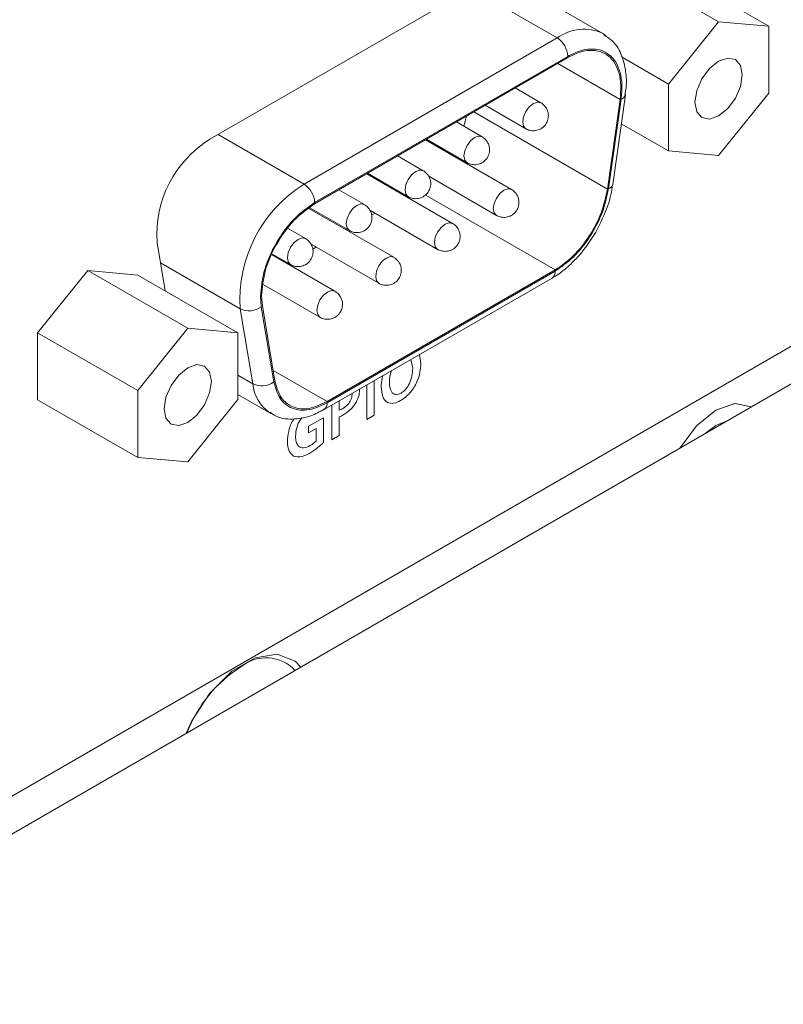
# Model space of a CAD drawing. Header units: millimetres. Extents: x 0 to 1118, y 0 to 864.
# Tile 30 of 248: x 314.33 to 320.69, y 137.72 to 145.92. Entities that reach past the tile are written whole.
import ezdxf

# ---------------------------------------------------------------- set-up
doc = ezdxf.new("R2010")
doc.units = ezdxf.units.MM

msp = doc.modelspace()

# ---------------------------------------------------------------- linework, layer by layer
at = {"color": 7, "linetype": 'Continuous', "lineweight": 15}
for p, q in [((320.1471, 145.8983), (319.3145, 146.379)), ((318.3138, 146.3072), (315.9115, 144.9205)), ((319.1838, 145.8008), (318.3102, 146.3052)), ((320.5643, 145.861), (319.7317, 146.3417)), ((320.1471, 145.8983), (319.7299, 145.3793)), ((320.5643, 145.861), (320.1471, 145.8983)), ((319.1838, 145.8008), (319.2094, 145.7839)), ((320.5643, 145.3047), (320.5643, 145.861)), ((318.8026, 145.7631), (316.6955, 144.5466)), ((309.719, 136.8294), (324.9792, 145.6389)), ((316.7838, 144.3936), (318.891, 145.61)), ((318.891, 145.5998), (316.7838, 144.3833)), ((319.7299, 145.3793), (319.3432, 145.6026)), ((319.7299, 145.3793), (319.7299, 144.8231)), ((318.6671, 145.2242), (318.4538, 145.3474)), ((320.1471, 144.7858), (320.5643, 145.3047)), ((324.8563, 145.2551), (309.669, 136.4877)), ((319.2215, 144.5057), (319.3263, 145.2521)), ((319.335, 145.2553), (319.2302, 144.509)), ((319.2656, 144.5426), (319.3704, 145.289)), ((318.2038, 145.2031), (318.5421, 145.0077)), ((318.1775, 144.9416), (317.9641, 145.0647)), ((318.0251, 145.0295), (318.0472, 145.1127)), ((319.7299, 144.8231), (319.3368, 145.05)), ((318.4223, 144.5032), (317.7068, 144.9162)), ((317.7141, 144.9204), (318.0525, 144.725)), ((319.7299, 144.8231), (320.1471, 144.7858)), ((317.6878, 144.6589), (317.4745, 144.782)), ((317.9326, 144.2205), (317.2172, 144.6335)), ((317.2244, 144.6377), (317.5628, 144.4424)), ((317.7341, 144.6118), (318.2973, 144.2866)), ((317.1981, 144.3762), (316.9848, 144.4993)), ((319.2654, 144.5413), (319.2656, 144.5426)), ((317.5446, 144.4528), (317.5374, 144.4487)), ((317.443, 143.9378), (316.7368, 144.3454)), ((316.7429, 144.3503), (317.0731, 144.1597)), ((317.2445, 144.3291), (317.8076, 144.004)), ((317.2874, 144.3043), (317.2581, 144.2874)), ((316.7084, 144.0935), (316.5632, 144.1774)), ((317.055, 144.1702), (317.0477, 144.166)), ((315.4721, 144.0621), (315.5396, 143.6592)), ((316.7548, 144.0464), (317.318, 143.7213)), ((316.7977, 144.0216), (316.7684, 144.0048)), ((316.9533, 143.6551), (316.4297, 143.9574)), ((316.4326, 143.9641), (316.5835, 143.877)), ((314.8951, 143.8277), (314.4779, 143.3087)), ((315.7277, 143.3471), (314.8951, 143.8277)), ((315.3123, 143.7904), (314.8951, 143.8277)), ((316.5653, 143.8875), (316.558, 143.8833)), ((316.8886, 142.7372), (318.7863, 143.8328)), ((318.7863, 143.8226), (316.8886, 142.727)), ((316.1449, 143.3097), (315.3123, 143.7904)), ((316.8627, 142.6698), (318.7604, 143.7653)), ((316.3565, 143.711), (316.8283, 143.4386)), ((316.3399, 143.5263), (316.3331, 143.6128)), ((316.3486, 143.5331), (316.3419, 143.6179)), ((316.1645, 143.5094), (316.2692, 142.884)), ((316.4446, 142.9009), (316.3399, 143.5263)), ((316.3486, 143.5331), (316.4533, 142.9077)), ((315.7277, 143.3471), (315.3105, 142.8281)), ((316.1449, 143.3097), (315.7277, 143.3471)), ((315.3105, 142.8281), (314.4779, 143.3087)), ((314.4779, 143.3087), (314.4779, 142.7524)), ((316.1449, 142.7535), (316.1449, 143.3097)), ((315.3105, 142.8281), (315.3105, 142.2718)), ((316.1449, 142.7965), (316.419, 142.6382)), ((315.3105, 142.2718), (314.4779, 142.7524)), ((315.7277, 142.2345), (316.1449, 142.7535)), ((316.419, 142.6382), (316.4108, 142.6432)), ((316.8576, 142.6031), (316.7332, 142.5313)), ((316.8576, 142.3973), (316.8576, 142.6031)), ((316.9886, 142.4553), (316.9886, 142.6089)), ((317.2173, 142.5873), (317.2797, 142.6234)), ((316.7332, 142.5313), (316.7332, 142.4759)), ((316.7332, 142.4759), (316.7952, 142.5118)), ((316.7952, 142.5118), (316.7952, 142.4075)), ((316.9262, 142.4193), (316.9886, 142.4553)), ((315.3105, 142.2718), (315.7277, 142.2345))]:
    msp.add_line(p, q, dxfattribs=at)
at = {"color": 9, "linetype": 'Continuous', "lineweight": 15}
for p, q in [((318.0869, 146.1763), (318.8026, 145.7631)), ((319.3263, 145.2521), (318.8075, 145.5516)), ((318.1087, 145.1482), (319.2215, 144.5057)), ((316.6955, 144.5466), (315.9797, 144.9598)), ((318.7863, 143.8328), (317.7048, 144.4571)), ((315.5005, 143.8927), (316.1645, 143.5094)), ((317.5846, 143.0865), (317.6005, 143.0138)), ((317.6678, 143.0557), (317.6563, 143.1279)), ((316.2692, 142.884), (316.1449, 142.9557)), ((316.4384, 142.9971), (316.8886, 142.7372)), ((317.2173, 142.8745), (317.2173, 142.5873)), ((317.2797, 142.6234), (317.2797, 142.9106)), ((316.9262, 142.7065), (316.9262, 142.4193)), ((316.9886, 142.6651), (316.9886, 142.7425))]:
    msp.add_line(p, q, dxfattribs=at)
at = {"color": 7, "linetype": 'Continuous', "lineweight": 15, "flags": 128}
for points in [[(320.1471, 145.5696), (320.0717, 145.5088), (320.0078, 145.4225), (319.965, 145.324), (319.95, 145.2283), (319.965, 145.1498), (320.0078, 145.1006), (320.0717, 145.0882), (320.1471, 145.1144), (320.2226, 145.1753), (320.2865, 145.2616), (320.3292, 145.3601), (320.3442, 145.4558), (320.3292, 145.5343), (320.2865, 145.5834), (320.2226, 145.5959), (320.1471, 145.5696)], [(319.3701, 145.2876), (319.3706, 145.2933), (319.3702, 145.298)], [(315.7277, 143.0184), (315.6523, 142.9575), (315.5883, 142.8712), (315.5456, 142.7727), (315.5306, 142.677), (315.5456, 142.5985), (315.5883, 142.5494), (315.6523, 142.5369), (315.7277, 142.5632), (315.8031, 142.624), (315.8671, 142.7103), (315.9098, 142.8088), (315.9248, 142.9046), (315.9098, 142.983), (315.8671, 143.0322), (315.8031, 143.0446), (315.7277, 143.0184)], [(320.419, 142.6947), (320.2832, 142.7211), (320.123, 142.6654), (319.9628, 142.5361), (319.8269, 142.3529), (319.8259, 142.3512)], [(320.4199, 142.6942), (320.2841, 142.7206), (320.1239, 142.6649), (319.9637, 142.5356), (319.8278, 142.3523), (319.8277, 142.3522)], [(316.8639, 142.6705), (316.8627, 142.6698), (316.8526, 142.6656)], [(320.2139, 142.5751), (320.1239, 142.5386), (320.0339, 142.4712)], [(316.6675, 140.5278), (316.6206, 140.5756), (316.4712, 140.634), (316.2881, 140.6053), (316.0931, 140.4928), (315.91, 140.31), (315.7606, 140.0791), (315.7137, 139.9772)]]:
    msp.add_lwpolyline(points, dxfattribs=at)
at = {"color": 9, "linetype": 'Continuous', "lineweight": 15, "flags": 128}
for points in [[(318.5163, 145.065), (318.523, 145.1079), (318.5421, 145.1521), (318.5708, 145.1908), (318.6046, 145.2181), (318.6385, 145.2298), (318.6671, 145.2242), (318.6672, 145.2242)], [(318.5421, 145.0077), (318.523, 145.0298), (318.5163, 145.065)], [(318.0266, 144.7823), (318.0333, 144.8252), (318.0525, 144.8694), (318.0811, 144.9081), (318.115, 144.9354), (318.1488, 144.9471), (318.1775, 144.9416), (318.1775, 144.9415)], [(318.0524, 144.7251), (318.0333, 144.7471), (318.0266, 144.7823)], [(317.5369, 144.4996), (317.5436, 144.5425), (317.5628, 144.5867), (317.5915, 144.6254), (317.6253, 144.6527), (317.6591, 144.6644), (317.6878, 144.6589), (317.6878, 144.6589)], [(317.5628, 144.4424), (317.5436, 144.4644), (317.5369, 144.4996)], [(318.2714, 144.3439), (318.2781, 144.3868), (318.2973, 144.431), (318.326, 144.4697), (318.3598, 144.497), (318.3936, 144.5087), (318.4223, 144.5032), (318.4223, 144.5031)], [(317.0472, 144.2169), (317.054, 144.2599), (317.0731, 144.304), (317.1018, 144.3427), (317.1356, 144.37), (317.1695, 144.3818), (317.1981, 144.3762), (317.1982, 144.3762)], [(318.2973, 144.2867), (318.2781, 144.3087), (318.2714, 144.3439)], [(317.0731, 144.1597), (317.054, 144.1817), (317.0472, 144.2169)], [(317.7817, 144.0612), (317.7885, 144.1041), (317.8076, 144.1483), (317.8363, 144.187), (317.8701, 144.2143), (317.904, 144.226), (317.9326, 144.2205), (317.9327, 144.2205)], [(316.5576, 143.9342), (316.5643, 143.9772), (316.5835, 144.0214), (316.6121, 144.06), (316.646, 144.0873), (316.6798, 144.0991), (316.7085, 144.0935), (316.7085, 144.0935)], [(317.8076, 144.004), (317.7885, 144.026), (317.7817, 144.0612)], [(316.5834, 143.877), (316.5643, 143.8991), (316.5576, 143.9342)], [(317.2921, 143.7785), (317.2988, 143.8215), (317.318, 143.8656), (317.3466, 143.9043), (317.3805, 143.9316), (317.4143, 143.9434), (317.443, 143.9378), (317.443, 143.9378)], [(317.3179, 143.7213), (317.2988, 143.7433), (317.2921, 143.7785)], [(316.8024, 143.4958), (316.8091, 143.5388), (316.8283, 143.5829), (316.857, 143.6216), (316.8908, 143.6489), (316.9246, 143.6607), (316.9533, 143.6551), (316.9533, 143.6551)], [(316.8283, 143.4386), (316.8091, 143.4607), (316.8024, 143.4958)]]:
    msp.add_lwpolyline(points, dxfattribs=at)
at = {"color": 9, "linetype": 'Continuous', "lineweight": 15}
for centre, radius, start, end in [((319.0252, 145.4593), 0.3766, 65.08794, 126.22279), ((319.3243, 145.3022), 0.0481, 282.77497, 342.34292), ((319.2196, 144.5559), 0.0481, 282.7701, 342.34431), ((316.5997, 142.9163), 0.3321, 185.58185, 235.33416), ((316.8254, 142.721), 0.0635, 307.33563, 5.46456)]:
    msp.add_arc(centre, radius, start, end, dxfattribs=at)
at = {"color": 7, "linetype": 'Continuous', "lineweight": 15}
for centre, radius, start, end in [((318.6991, 145.6013), 0.1921, 2.60509, 57.39639), ((316.4063, 144.1255), 0.9363, 121.89816, 183.88544), ((317.2933, 143.5861), 1.1314, 121.89807, 183.88547), ((316.5919, 144.3848), 0.1921, 2.60509, 57.39639), ((318.7268, 143.815), 0.06, 304.06877, 7.24228), ((316.2384, 143.6604), 0.1681, 243.9067, 307.12767), ((316.3432, 143.035), 0.1681, 243.90613, 307.12923), ((316.3788, 140.2764), 0.3285, 42.91506, 129.30229), ((316.7876, 139.5682), 1.1431, 122.66153, 158.77685)]:
    msp.add_arc(centre, radius, start, end, dxfattribs=at)
for points, knots in [([(319.3673, 145.2882), (319.3709, 145.3086), (319.3828, 145.3772), (319.3768, 145.4898), (319.3445, 145.6199), (319.284, 145.7297), (319.2186, 145.7714), (319.1904, 145.7894)], [0, 0, 0, 0, 0.095613, 0.32147, 0.560672, 0.810724, 1, 1, 1, 1]), ([(318.891, 145.61), (318.9238, 145.6266), (318.9894, 145.6598), (319.083, 145.6754), (319.1678, 145.6658), (319.239, 145.6275), (319.2943, 145.5647), (319.3295, 145.4785), (319.3461, 145.3749), (319.3387, 145.2952), (319.335, 145.2553)], [0, 0, 0, 0, 0.125032, 0.249998, 0.374937, 0.499998, 0.624939, 0.750001, 0.874907, 1, 1, 1, 1]), ([(319.3263, 145.2521), (319.3298, 145.2911), (319.337, 145.3692), (319.3211, 145.4709), (319.2862, 145.5551), (319.2322, 145.6171), (319.1622, 145.6542), (319.0793, 145.6641), (318.9874, 145.6484), (318.9232, 145.616), (318.891, 145.5998)], [0, 0, 0, 0, 0.125, 0.25, 0.375, 0.5, 0.624999, 0.750001, 0.875, 1, 1, 1, 1]), ([(318.7129, 145.1785), (318.7033, 145.1921), (318.6905, 145.2101), (318.6717, 145.2211), (318.667, 145.2238)], [0, 0, 0, 0, 0.753055, 1, 1, 1, 1]), ([(318.5422, 145.0081), (318.544, 145.007), (318.5561, 144.9991), (318.584, 144.991), (318.6255, 144.9901), (318.6682, 145.0051), (318.7036, 145.0351), (318.7255, 145.0751), (318.7314, 145.1149), (318.7266, 145.1502), (318.7175, 145.169), (318.7129, 145.1785)], [0, 0, 0, 0, 0.019111, 0.133564, 0.259942, 0.396673, 0.54074, 0.677172, 0.807819, 0.904062, 1, 1, 1, 1]), ([(318.0526, 144.7255), (318.0543, 144.7243), (318.0665, 144.7164), (318.0943, 144.7083), (318.1358, 144.7074), (318.1786, 144.7224), (318.214, 144.7524), (318.2359, 144.7925), (318.2417, 144.8322), (318.2369, 144.8675), (318.2278, 144.8864), (318.2232, 144.8958)], [0, 0, 0, 0, 0.0191121, 0.1335635, 0.2599431, 0.3966771, 0.5407416, 0.6771719, 0.8078194, 0.9040623, 1, 1, 1, 1]), ([(318.2232, 144.8958), (318.2136, 144.9094), (318.2008, 144.9274), (318.182, 144.9384), (318.1774, 144.9411)], [0, 0, 0, 0, 0.753049, 1, 1, 1, 1]), ([(317.7336, 144.6131), (317.7239, 144.6267), (317.7111, 144.6448), (317.6923, 144.6558), (317.6877, 144.6585)], [0, 0, 0, 0, 0.753054, 1, 1, 1, 1]), ([(317.5629, 144.4428), (317.5646, 144.4416), (317.5768, 144.4337), (317.6046, 144.4256), (317.6461, 144.4247), (317.6889, 144.4397), (317.7243, 144.4697), (317.7462, 144.5098), (317.752, 144.5495), (317.7473, 144.5848), (317.7381, 144.6037), (317.7336, 144.6131)], [0, 0, 0, 0, 0.019111, 0.133564, 0.259944, 0.396675, 0.54074, 0.677172, 0.807818, 0.904062, 1, 1, 1, 1]), ([(318.4681, 144.4574), (318.4584, 144.471), (318.4457, 144.489), (318.4269, 144.5), (318.4222, 144.5027)], [0, 0, 0, 0, 0.753058, 1, 1, 1, 1]), ([(319.2302, 144.509), (319.2165, 144.4442), (319.188, 144.3105), (319.0817, 144.1071), (318.9421, 143.9302), (318.8371, 143.8577), (318.7863, 143.8226)], [0, 0, 0, 0, 0.242228, 0.500001, 0.757772, 1, 1, 1, 1]), ([(318.7863, 143.8328), (318.8378, 143.8685), (318.9407, 143.94), (319.0756, 144.112), (319.1793, 144.3089), (319.2074, 144.4401), (319.2215, 144.5057)], [0, 0, 0, 0, 0.2500001, 0.5000006, 0.749999, 1, 1, 1, 1]), ([(319.1249, 144.1476), (319.1618, 144.221), (319.2132, 144.3237), (319.2521, 144.4579), (319.2592, 144.5145), (319.2626, 144.5418)], [0, 0, 0, 0, 0.5655218, 0.7902204, 1, 1, 1, 1]), ([(316.3331, 143.6128), (316.3391, 143.6817), (316.3485, 143.7882), (316.4046, 143.9419), (316.4628, 144.0583), (316.5346, 144.167), (316.6396, 144.2925), (316.7272, 144.3538), (316.7838, 144.3936)], [0, 0, 0, 0, 0.239442, 0.369655, 0.5, 0.630212, 0.760557, 1, 1, 1, 1]), ([(318.2974, 144.2871), (318.2991, 144.2859), (318.3113, 144.278), (318.3391, 144.2699), (318.3806, 144.269), (318.4234, 144.284), (318.4588, 144.314), (318.4807, 144.3541), (318.4866, 144.3938), (318.4818, 144.4291), (318.4726, 144.448), (318.4681, 144.4574)], [0, 0, 0, 0, 0.019109, 0.133563, 0.259945, 0.396678, 0.540741, 0.677175, 0.807817, 0.904062, 1, 1, 1, 1]), ([(316.7838, 144.3833), (316.7259, 144.3422), (316.6101, 144.26), (316.464, 144.0577), (316.3618, 143.83), (316.3485, 143.6886), (316.3419, 143.6179)], [0, 0, 0, 0, 0.249999, 0.499999, 0.75, 1, 1, 1, 1]), ([(317.0732, 144.1601), (317.075, 144.159), (317.0871, 144.151), (317.115, 144.1429), (317.1565, 144.1421), (317.1992, 144.157), (317.2346, 144.187), (317.2565, 144.2271), (317.2624, 144.2668), (317.2576, 144.3021), (317.2484, 144.321), (317.2439, 144.3304)], [0, 0, 0, 0, 0.019111, 0.133564, 0.259944, 0.396676, 0.54074, 0.677173, 0.807819, 0.904063, 1, 1, 1, 1]), ([(317.2439, 144.3304), (317.2343, 144.344), (317.2215, 144.3621), (317.2027, 144.3731), (317.198, 144.3758)], [0, 0, 0, 0, 0.753053, 1, 1, 1, 1]), ([(317.8077, 144.0044), (317.8095, 144.0032), (317.8216, 143.9953), (317.8495, 143.9872), (317.891, 143.9863), (317.9337, 144.0013), (317.9691, 144.0313), (317.991, 144.0714), (317.9969, 144.1111), (317.9921, 144.1464), (317.983, 144.1653), (317.9784, 144.1747)], [0, 0, 0, 0, 0.0191087, 0.1335625, 0.259943, 0.3966779, 0.5407435, 0.6771747, 0.8078172, 0.9040616, 1, 1, 1, 1]), ([(317.9784, 144.1747), (317.9688, 144.1883), (317.956, 144.2063), (317.9372, 144.2173), (317.9325, 144.2201)], [0, 0, 0, 0, 0.753058, 1, 1, 1, 1]), ([(316.7542, 144.0478), (316.7446, 144.0613), (316.7318, 144.0794), (316.713, 144.0904), (316.7084, 144.0931)], [0, 0, 0, 0, 0.753053, 1, 1, 1, 1]), ([(318.7601, 143.7684), (318.7693, 143.7727), (318.8148, 143.7939), (318.8912, 143.8575), (319.011, 143.9724), (319.0808, 144.0798), (319.1249, 144.1476)], [0, 0, 0, 0, 0.065316, 0.320331, 0.570533, 1, 1, 1, 1]), ([(316.5836, 143.8774), (316.5853, 143.8763), (316.5975, 143.8683), (316.6253, 143.8602), (316.6668, 143.8594), (316.7096, 143.8744), (316.7449, 143.9043), (316.7669, 143.9444), (316.7727, 143.9842), (316.7679, 144.0194), (316.7588, 144.0383), (316.7542, 144.0478)], [0, 0, 0, 0, 0.019112, 0.133565, 0.259943, 0.396676, 0.540741, 0.677173, 0.807819, 0.904063, 1, 1, 1, 1]), ([(317.4887, 143.892), (317.4791, 143.9056), (317.4663, 143.9237), (317.4475, 143.9347), (317.4429, 143.9374)], [0, 0, 0, 0, 0.753058, 1, 1, 1, 1]), ([(317.3181, 143.7217), (317.3198, 143.7206), (317.332, 143.7126), (317.3598, 143.7045), (317.4013, 143.7037), (317.4441, 143.7186), (317.4794, 143.7486), (317.5014, 143.7887), (317.5072, 143.8284), (317.5024, 143.8637), (317.4933, 143.8826), (317.4887, 143.892)], [0, 0, 0, 0, 0.019109, 0.133562, 0.259943, 0.396676, 0.540741, 0.677175, 0.807817, 0.904062, 1, 1, 1, 1]), ([(316.8284, 143.439), (316.8301, 143.4379), (316.8423, 143.4299), (316.8701, 143.4218), (316.9116, 143.421), (316.9544, 143.436), (316.9898, 143.4659), (317.0117, 143.506), (317.0175, 143.5457), (317.0128, 143.581), (317.0036, 143.5999), (316.999, 143.6094)], [0, 0, 0, 0, 0.01911, 0.133563, 0.259944, 0.396676, 0.540742, 0.677175, 0.807818, 0.904062, 1, 1, 1, 1]), ([(316.999, 143.6094), (316.9894, 143.6229), (316.9766, 143.641), (316.9578, 143.652), (316.9532, 143.6547)], [0, 0, 0, 0, 0.753058, 1, 1, 1, 1]), ([(317.4999, 142.7453), (317.5263, 142.7639), (317.579, 142.8011), (317.637, 142.8936), (317.6638, 142.9818), (317.6665, 143.031), (317.6678, 143.0557)], [0, 0, 0, 0, 0.279705, 0.558605, 0.778974, 1, 1, 1, 1]), ([(317.6005, 143.0138), (317.5994, 142.9936), (317.5973, 142.9532), (317.5777, 142.891), (317.5437, 142.8363), (317.5169, 142.817), (317.5035, 142.8074)], [0, 0, 0, 0, 0.28094, 0.560976, 0.780256, 1, 1, 1, 1]), ([(316.8886, 142.727), (316.8377, 142.7035), (316.7328, 142.6548), (316.5932, 142.6705), (316.4868, 142.7512), (316.4584, 142.852), (316.4446, 142.9009)], [0, 0, 0, 0, 0.242227, 0.5, 0.757772, 1, 1, 1, 1]), ([(316.4533, 142.9077), (316.4674, 142.8583), (316.4956, 142.7596), (316.5993, 142.6825), (316.7342, 142.6662), (316.8371, 142.7136), (316.8886, 142.7372)], [0, 0, 0, 0, 0.250001, 0.499999, 0.75, 1, 1, 1, 1]), ([(317.129, 142.729), (317.1389, 142.7509), (317.1566, 142.7901), (317.1579, 142.8261), (317.1584, 142.842)], [0, 0, 0, 0, 0.557871, 1, 1, 1, 1]), ([(317.3385, 142.8584), (317.3407, 142.8304), (317.345, 142.7746), (317.3838, 142.7257), (317.4403, 142.7173), (317.48, 142.736), (317.4999, 142.7453)], [0, 0, 0, 0, 0.2804549, 0.5598358, 0.779584, 1, 1, 1, 1]), ([(317.5035, 142.8074), (317.4866, 142.8007), (317.4528, 142.7874), (317.4129, 142.8223), (317.4085, 142.8696), (317.4059, 142.8985)], [0, 0, 0, 0, 0.27956, 0.559488, 1, 1, 1, 1]), ([(317.096, 142.8027), (317.095, 142.7894), (317.093, 142.7631), (317.0715, 142.7232), (317.0452, 142.6962), (317.0282, 142.6853), (317.0196, 142.6798)], [0, 0, 0, 0, 0.280014, 0.558321, 0.778877, 1, 1, 1, 1]), ([(316.4124, 142.6496), (316.4238, 142.6404), (316.4755, 142.5983), (316.5978, 142.5849), (316.7392, 142.6054), (316.8255, 142.6527), (316.8624, 142.6729)], [0, 0, 0, 0, 0.096096, 0.437227, 0.759527, 1, 1, 1, 1]), ([(317.0196, 142.6798), (317.0138, 142.6764), (317.0034, 142.6703), (316.9931, 142.6667), (316.9886, 142.6651)], [0, 0, 0, 0, 0.560111, 1, 1, 1, 1]), ([(317.0196, 142.6244), (317.0421, 142.6386), (317.0821, 142.6639), (317.1147, 142.7092), (317.129, 142.729)], [0, 0, 0, 0, 0.560926, 1, 1, 1, 1]), ([(316.9886, 142.6089), (316.9944, 142.6114), (317.0047, 142.6158), (317.0151, 142.6218), (317.0196, 142.6244)], [0, 0, 0, 0, 0.559931, 1, 1, 1, 1]), ([(316.7468, 142.3708), (316.7281, 142.3621), (316.6906, 142.3448), (316.6482, 142.3602), (316.6278, 142.3996), (316.6258, 142.4323), (316.6248, 142.4486)], [0, 0, 0, 0, 0.280013, 0.558787, 0.779065, 1, 1, 1, 1]), ([(316.5575, 142.4063), (316.5596, 142.3761), (316.5633, 142.3221), (316.5934, 142.2955), (316.6066, 142.2838)], [0, 0, 0, 0, 0.560101, 1, 1, 1, 1]), ([(316.7442, 142.3088), (316.7658, 142.3226), (316.8045, 142.3474), (316.8414, 142.3821), (316.8576, 142.3973)], [0, 0, 0, 0, 0.559895, 1, 1, 1, 1]), ([(316.7952, 142.4075), (316.7864, 142.3994), (316.7706, 142.3848), (316.7541, 142.3751), (316.7468, 142.3708)], [0, 0, 0, 0, 0.558596, 1, 1, 1, 1]), ([(316.6066, 142.2838), (316.6299, 142.2788), (316.6716, 142.2697), (316.7219, 142.2968), (316.7442, 142.3088)], [0, 0, 0, 0, 0.557997, 1, 1, 1, 1])]:
    msp.add_open_spline(points, degree=3, knots=knots, dxfattribs=at)
at = {"color": 9, "linetype": 'Continuous', "lineweight": 15}
for points, knots in [([(317.3529, 142.9528), (317.3506, 142.9461), (317.3393, 142.913), (317.3389, 142.8827), (317.3385, 142.8584)], [0, 0, 0, 0, 0.2021, 1, 1, 1, 1]), ([(317.4059, 142.8985), (317.4062, 142.9188), (317.4067, 142.9491), (317.4188, 142.9822), (317.4229, 142.9932)], [0, 0, 0, 0, 0.669197, 1, 1, 1, 1]), ([(316.6155, 142.5944), (316.6102, 142.5876), (316.586, 142.5563), (316.5638, 142.4858), (316.5596, 142.4329), (316.5575, 142.4063)], [0, 0, 0, 0, 0.121798, 0.560228, 1, 1, 1, 1]), ([(316.6248, 142.4486), (316.6265, 142.4715), (316.6299, 142.5172), (316.6544, 142.5775), (316.6757, 142.6013), (316.6797, 142.6058)], [0, 0, 0, 0, 0.449519, 0.896007, 1, 1, 1, 1])]:
    msp.add_open_spline(points, degree=3, knots=knots, dxfattribs=at)

doc.saveas('drawing.dxf')
